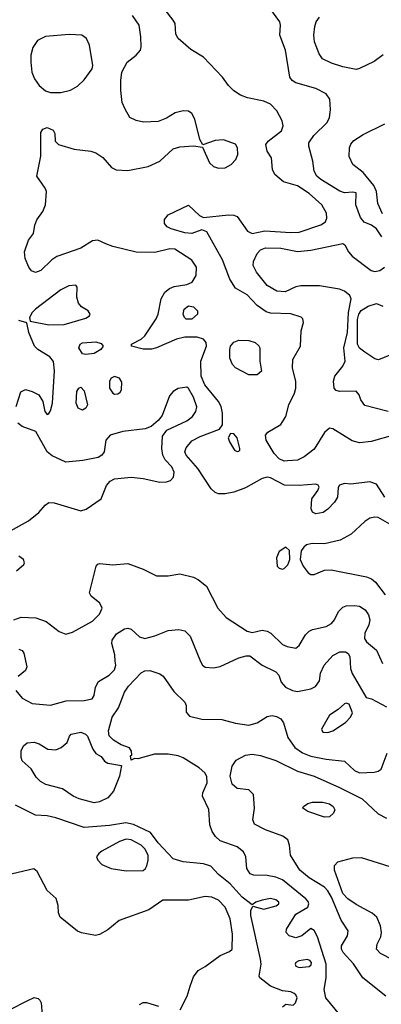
# Model space of a CAD drawing. Extents: x 1173029 to 1307123, y 522559 to 678521.
# Tile 210 of 256: x 1211311 to 1213464, y 596137 to 601997. Entities that reach past the tile are written whole.
import ezdxf

# ---------------------------------------------------------------- set-up
doc = ezdxf.new("R2010")
doc.units = 0

msp = doc.modelspace()

# ---------------------------------------------------------------- linework, layer by layer
at = {"layer": '0CON10XD'}
for points in [[(1213467, 600705), (1213435, 600752.5), (1213405, 600773.8), (1213362.4, 600792.4), (1213339.3, 600819.3), (1213311.5, 600895), (1213315, 600966.7), (1213295, 600971.2), (1213245, 600966.4), (1213217.4, 600977.4), (1213103.5, 601045), (1213080.5, 601065), (1213063.5, 601095), (1213056.5, 601155), (1213031.9, 601245), (1213033.1, 601265), (1213061.9, 601308.1), (1213142, 601385), (1213156, 601415), (1213161.2, 601461.2), (1213157.5, 601525), (1213135.7, 601555), (1213075, 601587.9), (1212955, 601621.4), (1212933.8, 601635), (1212919.2, 601655), (1212894.4, 601815), (1212860, 601905), (1212864.2, 601965), (1212860, 601985), (1212800.8, 602065)], [(1211857, 601117), (1211885, 601102.9), (1211955, 601100), (1212076, 601124), (1212144.2, 601155), (1212225, 601228.5), (1212265, 601241.1), (1212345.8, 601245.8), (1212398.3, 601238.3), (1212440, 601145), (1212465, 601122.5), (1212495, 601112.9), (1212534.5, 601115.5), (1212570, 601135), (1212598.6, 601165), (1212609.4, 601195), (1212607.5, 601235), (1212595.7, 601255.7), (1212525, 601282.9), (1212475, 601278), (1212401.7, 601251.7), (1212383.8, 601285), (1212354.4, 601405), (1212335, 601438.6), (1212315, 601453.1), (1212284.5, 601455.5), (1212236.8, 601443.2), (1212185, 601410.6), (1212135, 601391.8), (1212048, 601388), (1212005, 601397.5), (1211966.2, 601415), (1211938, 601465), (1211921.4, 601505), (1211912.7, 601575), (1211912.3, 601635), (1211919.6, 601685), (1211950, 601745), (1212004, 601785), (1212029.2, 601815), (1212034.3, 601835), (1212032.9, 601895), (1212021.4, 601965), (1211982.4, 602022.4)], [(1213543.8, 599526.2), (1213403, 599487), (1213335, 599479.5), (1213291.2, 599491.2), (1213175, 599562), (1213155, 599565.7), (1213125, 599540), (1213065, 599440.8), (1213005, 599394.5), (1212965, 599376.2), (1212905, 599370.7), (1212885, 599370), (1212855, 599383.9), (1212825.4, 599415), (1212777.5, 599495), (1212774.3, 599525), (1212787.5, 599542.5), (1212865, 599587.1), (1212895.5, 599635), (1212913.8, 599705), (1212947.1, 599775), (1212954.5, 599805), (1212954.3, 599844.3), (1212934.2, 599924.2), (1212937.3, 599975), (1212981.9, 600055), (1212987.5, 600145), (1213000, 600195), (1212996.7, 600216.7), (1212986, 600226), (1212925, 600247.3), (1212805, 600250.4), (1212778, 600258), (1212725.7, 600295.7), (1212665, 600360), (1212595, 600400), (1212562, 600452), (1212518.3, 600568.3), (1212424.6, 600734.6), (1212395.7, 600745.7), (1212335, 600725.5), (1212295, 600728.8), (1212212, 600752), (1212189.4, 600765), (1212173.1, 600785), (1212172.4, 600807.6), (1212194.2, 600835), (1212315, 600892.5), (1212381.9, 600831.9), (1212405, 600818.9), (1212555, 600835.4), (1212585, 600834.6), (1212605, 600826.4), (1212668.1, 600738.1), (1212695, 600724.6), (1212770.4, 600739.6), (1212925, 600730.5), (1212975, 600733.5), (1213104.6, 600775.4), (1213130.8, 600795), (1213140, 600815), (1213137.1, 600845), (1213108.9, 600895), (1213035, 600961.8), (1212965, 601007.8), (1212881.5, 601031.5), (1212830.6, 601075), (1212815.6, 601105.6), (1212810.6, 601175), (1212784.5, 601215), (1212776.5, 601255), (1212789.4, 601275), (1212870.5, 601335), (1212879.5, 601365), (1212873.5, 601395), (1212842.5, 601455), (1212805, 601493.9), (1212765, 601512.3), (1212667.1, 601532.9), (1212625, 601548), (1212585, 601574), (1212554, 601605), (1212518.8, 601655), (1212405, 601774), (1212329.7, 601819.7), (1212254, 601885), (1212240.8, 601910.8), (1212236, 601975), (1212224, 601995), (1212177.1, 602055)], [(1213475, 601788.6), (1213422.1, 601747.9), (1213334.1, 601705.9), (1213315, 601701.2), (1213235, 601715.6), (1213167.9, 601737.9), (1213113.8, 601765), (1213093.2, 601793.2), (1213065.7, 601865), (1213061.5, 601905), (1213067.3, 601957.3), (1213075.5, 601985), (1213095, 602013.1)], [(1211495, 601563.6), (1211555, 601564.6), (1211612.3, 601577.7), (1211655, 601601.5), (1211695, 601638.6), (1211743.1, 601705), (1211746.9, 601725), (1211727.1, 601845), (1211708, 601885), (1211680, 601905), (1211605, 601909.5), (1211465, 601896.5), (1211417.2, 601872.8), (1211388.9, 601831.1), (1211377.9, 601785), (1211376.2, 601745), (1211383.5, 601685), (1211398.1, 601645), (1211426.1, 601606.1), (1211463.5, 601573.5), (1211495, 601563.6)], [(1213472, 600842), (1213442.8, 600902.8), (1213434.4, 600975), (1213420.4, 601010.4), (1213355, 601087.1), (1213295, 601135.6), (1213273.3, 601183.3), (1213274.7, 601235.3), (1213282.8, 601257.2), (1213301.1, 601278.9), (1213355, 601313.1), (1213485, 601377.5)], [(1213484, 599155), (1213435, 599232.5), (1213396.2, 599246.2), (1213282.7, 599232.7), (1213244.2, 599235.8), (1213215, 599226.7), (1213206.4, 599213.6), (1213203.8, 599155), (1213186, 599125), (1213145, 599083.3), (1213117.5, 599065), (1213075, 599056), (1213055, 599066.7), (1213046.2, 599085), (1213050, 599145), (1213086.7, 599195), (1213093.3, 599215), (1213087.7, 599227.7), (1213073.6, 599233.6), (1212974.5, 599225.5), (1212887.2, 599227.2), (1212805, 599269.6), (1212785, 599273.8), (1212755, 599266.8), (1212655, 599210.4), (1212585, 599184.6), (1212535, 599175.4), (1212495.5, 599175.5), (1212473.7, 599183.7), (1212450, 599205), (1212371.5, 599325), (1212302.3, 599405), (1212294.6, 599425), (1212301.9, 599448.1), (1212335, 599490.6), (1212385, 599516.9), (1212499.7, 599560.3), (1212518, 599585), (1212518.9, 599655), (1212510.9, 599695), (1212494.2, 599724.2), (1212414, 599824), (1212391.1, 599875), (1212390.2, 599965), (1212423.4, 600055), (1212421.5, 600075), (1212405.3, 600095.3), (1212368.3, 600108.3), (1212295, 600107.4), (1212245.2, 600094.8), (1212125, 600043.5), (1212095, 600036.5), (1212045, 600036.4), (1211976.7, 600055), (1211976.7, 600065), (1212033.9, 600096.1), (1212055.4, 600114.6), (1212123.7, 600216.3), (1212136, 600245), (1212152.3, 600335), (1212175.3, 600374.7), (1212202.7, 600397.3), (1212230.1, 600409.9), (1212305, 600421.1), (1212336.9, 600435), (1212362.1, 600475), (1212363.2, 600525), (1212336.5, 600566.5), (1212235, 600631.9), (1212205, 600633.5), (1212115, 600610.9), (1212005, 600614), (1211865, 600647.1), (1211823.7, 600663.7), (1211775, 600684.1), (1211745, 600680.3), (1211675, 600636.9), (1211531.5, 600588.5), (1211501.7, 600568.3), (1211436.2, 600505), (1211405, 600492.9), (1211381.7, 600501.7), (1211365, 600523.3), (1211343.8, 600575), (1211338.8, 600615), (1211362.5, 600685), (1211392.5, 600725), (1211400, 600775), (1211412, 600805), (1211448.6, 600855), (1211464.3, 600895), (1211470, 600975), (1211463.3, 600995), (1211412, 601065), (1211435.8, 601185), (1211437.5, 601325), (1211447.5, 601345), (1211475, 601356), (1211509.5, 601339.5), (1211519.3, 601319.3), (1211522.5, 601275), (1211542.5, 601255), (1211635.8, 601225.8), (1211734.3, 601214.3), (1211765, 601204.2), (1211805, 601176), (1211857, 601117)], [(1213504.5, 599664.5), (1213365, 599700), (1213342, 599735), (1213332, 599765), (1213315, 599785.8), (1213214.2, 599784.2), (1213195, 599790), (1213184.1, 599804.1), (1213180, 599845), (1213188, 599875), (1213235.7, 599935), (1213249.5, 599965), (1213241.2, 600045), (1213262.3, 600135), (1213268, 600255), (1213285.3, 600335), (1213276.8, 600355), (1213245, 600380.6), (1213215, 600392.9), (1213095, 600412.9), (1212985, 600413.1), (1212955, 600406.9), (1212891.9, 600378.1), (1212841.7, 600381.7), (1212784.8, 600414.8), (1212720, 600495), (1212700.8, 600535), (1212703, 600557), (1212725.4, 600605), (1212745, 600626.5), (1212775, 600640.2), (1212865, 600637.3), (1212965, 600618.1), (1213045, 600625.8), (1213235, 600665.6), (1213247.7, 600657.7), (1213269.6, 600615), (1213290, 600590), (1213402.9, 600505), (1213425, 600498.8), (1213455.7, 600504.3), (1213483.5, 600525)], [(1211485, 600181.4), (1211575, 600183.5), (1211705, 600220.8), (1211726.7, 600235), (1211731.2, 600245), (1211718.8, 600265), (1211678.9, 600288.9), (1211660.9, 600310.9), (1211651.5, 600345), (1211652.5, 600405), (1211645, 600417.5), (1211604, 600414), (1211555, 600390), (1211404.2, 600275), (1211384, 600255), (1211370, 600225), (1211372.5, 600202.5), (1211485, 600181.4)], [(1213515, 600001.1), (1213447.8, 599972.2), (1213425, 599978.9), (1213365, 600018.2), (1213335, 600042.3), (1213321.7, 600065), (1213321.9, 600211.9), (1213329.2, 600245), (1213345, 600266.5), (1213385, 600291.2), (1213435, 600307.1), (1213472.3, 600292.3)], [(1212335, 600214.7), (1212302.9, 600215), (1212291.5, 600225), (1212283.9, 600243.9), (1212290.9, 600275), (1212315, 600293.6), (1212345, 600289.1), (1212370, 600265), (1212368.9, 600245), (1212335, 600214.7)], [(1211317.8, 599782.2), (1211345, 599795.7), (1211385, 599784.2), (1211425, 599763.8), (1211447.5, 599725), (1211461.2, 599665), (1211475, 599647.5), (1211485, 599652.5), (1211495, 599670), (1211505.5, 599714.5), (1211517.9, 599907.9), (1211512.7, 599962.7), (1211490.9, 599990.9), (1211418, 600035), (1211398.6, 600055), (1211364.4, 600135), (1211353, 600193), (1211305, 600207.5)], [(1211705, 600004.3), (1211685, 600009.2), (1211663.8, 600045), (1211670, 600065), (1211685, 600073.8), (1211765, 600079.3), (1211795, 600069.1), (1211807.1, 600055), (1211792.9, 600035), (1211755, 600009.4), (1211705, 600004.3)], [(1212725, 599884), (1212675, 599884.2), (1212596.7, 599925), (1212577.5, 599945), (1212562.6, 599982.6), (1212561.1, 600035), (1212565.6, 600055), (1212585, 600077.8), (1212615, 600089.5), (1212675, 600086.9), (1212713.3, 600075), (1212735, 600056.7), (1212740, 600045), (1212740, 599965), (1212750, 599905), (1212725, 599884)], [(1211875, 599768.8), (1211895, 599771.2), (1211909.5, 599780.5), (1211917.5, 599795), (1211919.3, 599839.3), (1211905, 599863.3), (1211875, 599873.8), (1211856.1, 599863.9), (1211846.2, 599845), (1211846.2, 599805), (1211865, 599773.8), (1211875, 599768.8)], [(1211237.5, 598945), (1211362.7, 599015), (1211425, 599063.3), (1211462.4, 599107.6), (1211485, 599122.9), (1211515, 599121.1), (1211675, 599074.4), (1211706.6, 599083.4), (1211795.7, 599145), (1211826.7, 599225), (1211849.1, 599250.9), (1211874.6, 599265.4), (1211975, 599274.5), (1212046.2, 599266.2), (1212145.9, 599244.1), (1212185, 599245.8), (1212208.8, 599255), (1212225.7, 599275), (1212230.5, 599305), (1212217.5, 599335), (1212177.6, 599377.6), (1212162.5, 599405), (1212156.8, 599445), (1212161.8, 599518.2), (1212186.2, 599553.8), (1212305, 599610), (1212340.4, 599635), (1212359.7, 599665), (1212366.2, 599693.8), (1212345, 599749.5), (1212315, 599802.5), (1212305, 599809.2), (1212255, 599802.5), (1212225, 599784), (1212202, 599758), (1212159.3, 599640.7), (1212135, 599611.2), (1212093.2, 599576.8), (1212057.4, 599562.6), (1211925, 599546.8), (1211849.2, 599525), (1211823.3, 599495), (1211814.5, 599425), (1211800, 599405), (1211778, 599392), (1211686.2, 599373.8), (1211585, 599364.5), (1211505, 599401.1), (1211475, 599424.6), (1211407.1, 599547.1), (1211325, 599575.5), (1211300.5, 599595)], [(1211289.2, 599695), (1211317.8, 599782.2)], [(1211685, 599673.8), (1211658.5, 599685), (1211647.5, 599715), (1211651.2, 599785), (1211662.5, 599805), (1211675, 599809.4), (1211695, 599787.5), (1211714.6, 599705.4), (1211705.2, 599684.8), (1211685, 599673.8)], [(1212605, 599427.5), (1212615, 599430), (1212621.2, 599435), (1212620.8, 599445), (1212605, 599508.8), (1212585, 599532), (1212565, 599533.3), (1212552.5, 599507.5), (1212560.8, 599485), (1212590, 599435), (1212605, 599427.5)], [(1213515.2, 598995.2), (1213445, 599034.5), (1213425, 599037.1), (1213395, 599030.9), (1213365, 599010.6), (1213285.3, 598934.7), (1213219.8, 598900.2), (1213125, 598877.1), (1213051.3, 598878.7), (1213019.1, 598870.9), (1213001.7, 598858.3), (1212986.2, 598835), (1212981.2, 598785), (1212998, 598745), (1213028, 598705), (1213045, 598694.2), (1213065, 598694.2), (1213125, 598720.5), (1213165, 598722.7), (1213375, 598681.9), (1213405, 598670), (1213429.8, 598649.8), (1213487.5, 598575)], [(1212875, 598726.7), (1212885, 598730), (1212907, 598753), (1212920, 598785), (1212917, 598837), (1212895, 598857.5), (1212855, 598832.5), (1212840, 598795), (1212843.9, 598743.9), (1212855, 598733.3), (1212875, 598726.7)], [(1211292.2, 598717.8), (1211335, 598753.8), (1211340, 598765), (1211332.5, 598785), (1211306, 598805)], [(1211275, 598425.4), (1211318.8, 598441.2), (1211407.7, 598437.7), (1211468, 598415), (1211545, 598356), (1211585, 598340), (1211625, 598352), (1211745, 598417.5), (1211785, 598459.2), (1211802.2, 598495), (1211788.1, 598525), (1211736.8, 598566.8), (1211726, 598585), (1211766.1, 598743.9), (1211775, 598757.5), (1211785, 598760), (1211865, 598752.5), (1211955, 598760), (1212045, 598727.5), (1212125, 598687.8), (1212195, 598686.9), (1212265, 598698.1), (1212345, 598678.6), (1212375, 598664.2), (1212422.9, 598625), (1212491.5, 598495), (1212540.1, 598440.1), (1212665, 598357.3), (1212695, 598350), (1212755, 598363.2), (1212785, 598358), (1212805.6, 598345.6), (1212875, 598278.5), (1212904.2, 598265.8), (1212955, 598255.7), (1212975, 598272.5), (1213012.9, 598335), (1213035, 598357.9), (1213055, 598368.5), (1213135, 598385.5), (1213167.4, 598402.6), (1213185.4, 598424.6), (1213210, 598475), (1213235, 598501.4), (1213255, 598508.9), (1213305, 598511.5), (1213335, 598506.2), (1213368.6, 598485), (1213386.9, 598455), (1213395.6, 598425), (1213390.6, 598395), (1213365.6, 598345), (1213363.1, 598315), (1213376.7, 598295), (1213435.4, 598245), (1213471.8, 598165)], [(1211288, 598005), (1211325, 597960), (1211385, 597928.1), (1211495, 597916.9), (1211587.6, 597942.4), (1211694.1, 597945.9), (1211742.5, 597955), (1211753.3, 597975), (1211761.2, 598025), (1211780.9, 598059.1), (1211844, 598095), (1211875, 598128), (1211882.2, 598155), (1211879.1, 598179.1), (1211877.4, 598217.4), (1211858.6, 598285), (1211860.6, 598305), (1211888.1, 598341.9), (1211935, 598370.9), (1211955, 598375.5), (1211975, 598370), (1212025, 598324.4), (1212055, 598314.5), (1212115, 598329.5), (1212195, 598361.2), (1212258.7, 598368.7), (1212295, 598359.2), (1212325, 598328), (1212387.6, 598177.6), (1212400, 598155), (1212415, 598144.2), (1212465, 598140), (1212505, 598146.7), (1212615, 598198.6), (1212658.7, 598211.3), (1212680.2, 598210.2), (1212755, 598154.5), (1212836, 598115), (1212852.9, 598095), (1212866.7, 598055), (1212894.3, 598025), (1212934.8, 598004.8), (1212965, 597999.7), (1213045, 598014.1), (1213071.7, 598028.3), (1213096.9, 598063.1), (1213102.7, 598107.3), (1213123.3, 598155), (1213175, 598212.5), (1213216.2, 598235), (1213250.8, 598235), (1213266.5, 598225), (1213277.3, 598207.3), (1213280.9, 598135), (1213289.5, 598105), (1213373, 597963), (1213405, 597956), (1213495, 597906.9)], [(1211305, 598251.2), (1211325, 598243.3), (1211335, 598227.5), (1211353.3, 598145), (1211345.9, 598124.1), (1211301.7, 598088.3)], [(1213217.5, 596075), (1213132.9, 596175), (1213123.1, 596225), (1213135.4, 596295), (1213134.8, 596375), (1213085, 596538.8), (1213065, 596576.2), (1213045, 596588), (1212991.4, 596545), (1212955, 596532.5), (1212916, 596545), (1212898.1, 596565), (1212899.5, 596585), (1212955, 596672.5), (1213027.1, 596715), (1213033.1, 596735), (1213027.9, 596747.9), (1213014.4, 596765), (1212875, 596877.1), (1212835, 596893.3), (1212784, 596904), (1212705.4, 596905.4), (1212683.6, 596913.7), (1212662.3, 596945), (1212658.2, 597015), (1212643.6, 597045), (1212605, 597074), (1212505, 597110.8), (1212475.7, 597135.7), (1212457.3, 597165), (1212443.9, 597205), (1212437, 597297), (1212400, 597375), (1212402, 597395), (1212426.4, 597455), (1212425, 597492.5), (1212412.9, 597515), (1212380, 597545), (1212284.3, 597604.3), (1212254.6, 597615.4), (1212195.3, 597625.3), (1212113.9, 597626.1), (1212015, 597597.5), (1211995, 597600), (1211975, 597590), (1211970, 597615), (1211977.5, 597622.5), (1211977, 597643), (1211965, 597663.3), (1211915, 597682), (1211869.2, 597709.2), (1211843.9, 597733.9), (1211838.8, 597765), (1211861.5, 597845), (1211899.1, 597900.9), (1211934.2, 597995), (1211958.8, 598031.2), (1212035, 598110.5), (1212055, 598122.2), (1212085, 598124.3), (1212144.5, 598104.5), (1212165, 598090), (1212228, 597998), (1212294, 597935), (1212301.2, 597915), (1212302, 597875), (1212322.1, 597852.1), (1212395, 597834.3), (1212515, 597832.9), (1212595, 597809.4), (1212675, 597798.1), (1212725, 597811.4), (1212785, 597850), (1212815, 597855.7), (1212840.5, 597850.5), (1212865, 597836.7), (1212882.3, 597812.3), (1212907.8, 597725), (1212948.5, 597665), (1212994.4, 597634.4), (1213043.6, 597613.6), (1213136.4, 597596.4), (1213244.6, 597584.6), (1213305, 597529.4), (1213333.8, 597513.8), (1213422, 597518), (1213446.2, 597523.8), (1213462.9, 597537.1), (1213499.1, 597630.9)], [(1213145, 597754.3), (1213175, 597764.3), (1213250, 597815), (1213280.8, 597845), (1213291.7, 597871.7), (1213273, 597923), (1213255, 597930), (1213245, 597926.2), (1213208, 597892), (1213155, 597857.5), (1213108.8, 597775), (1213116.2, 597756.2), (1213145, 597754.3)], [(1211755, 597336.4), (1211665, 597360), (1211630, 597375), (1211565, 597419.2), (1211466.7, 597445), (1211433.9, 597463.9), (1211408.3, 597488.3), (1211379.1, 597539.1), (1211326.4, 597586.4), (1211320, 597605), (1211320, 597645), (1211332.5, 597675), (1211355, 597693.3), (1211397.7, 597697.7), (1211427, 597687), (1211477.5, 597655), (1211525, 597652), (1211557.5, 597665), (1211592.5, 597695), (1211606.4, 597733.6), (1211617.5, 597745), (1211675, 597756), (1211702.5, 597745), (1211713.6, 597733.6), (1211746.2, 597655), (1211765, 597630), (1211795, 597612.5), (1211815, 597583.3), (1211835, 597572), (1211917.5, 597557.5), (1211905.7, 597495), (1211869.4, 597405), (1211835, 597366.7), (1211785, 597341.8), (1211755, 597336.4)], [(1213491.1, 596185), (1213354.4, 596295), (1213298.1, 596378.1), (1213235.9, 596445.9), (1213227.3, 596465), (1213227.5, 596485), (1213263.1, 596545), (1213266.7, 596575), (1213225, 596638.6), (1213167.7, 596775), (1213145, 596813.1), (1213125, 596833.2), (1213035, 596890.4), (1212978.5, 596935), (1212923.3, 597025), (1212917.8, 597085), (1212907.1, 597115), (1212877.8, 597137.8), (1212774, 597175), (1212709.4, 597209.4), (1212698.6, 597235), (1212709.1, 597305), (1212703.3, 597385), (1212675, 597413.3), (1212605, 597420.5), (1212575, 597447.1), (1212563.2, 597495), (1212576, 597555), (1212600.1, 597589.9), (1212655, 597619.1), (1212695, 597626.5), (1212745, 597618.4), (1212835, 597587.5), (1212965, 597525.3), (1213064.8, 597494.8), (1213215, 597428.2), (1213349.6, 597359.6), (1213445, 597271.1), (1213495, 597245.4)], [(1212875, 596122.5), (1212895, 596137.5), (1212938.3, 596131.7), (1212953.6, 596146.4), (1212962, 596175), (1212955, 596193.3), (1212945, 596201.2), (1212925, 596211.2), (1212875, 596218), (1212805, 596245.7), (1212740, 596295), (1212736.2, 596305), (1212748.9, 596375), (1212745.5, 596405), (1212687.1, 596665), (1212688, 596695), (1212698.3, 596721.7), (1212765, 596704.2), (1212837.5, 596722.5), (1212854, 596735), (1212854, 596745), (1212835, 596758.9), (1212805, 596766.4), (1212755, 596757.8), (1212717.5, 596745), (1212695, 596730), (1212634.7, 596774.7), (1212563.6, 596855), (1212495, 596910), (1212448.8, 596958.8), (1212405, 596973.3), (1212285, 596985.4), (1212225, 597002.3), (1212135, 597097.8), (1212089.9, 597159.9), (1211987.5, 597207.5), (1211943.3, 597216.7), (1211845, 597201.3), (1211695, 597189.5), (1211526.6, 597246.6), (1211475, 597258.7), (1211405, 597261.9), (1211365, 597281.9), (1211285, 597321.9)], [(1213125, 597250), (1213026.7, 597285), (1212996.7, 597305), (1213000, 597315), (1213027, 597333), (1213055, 597340), (1213115, 597340.4), (1213155, 597330.8), (1213177.5, 597315), (1213188.2, 597295), (1213178.5, 597275), (1213155, 597251.9), (1213125, 597250)], [(1211945, 596931.4), (1212045, 596932.7), (1212060, 596945), (1212068.2, 596961.8), (1212076.4, 596995), (1212074.8, 597025), (1212055, 597061.8), (1212035, 597083.5), (1211975, 597115.2), (1211945, 597118.9), (1211905, 597106.9), (1211800.6, 597049.4), (1211781.4, 597035), (1211768.6, 597015), (1211775.8, 596995), (1211799.8, 596969.8), (1211855.4, 596945.4), (1211945, 596931.4)], [(1213532.4, 596402.4), (1213458.7, 596438.7), (1213435.5, 596465), (1213439.1, 596495), (1213460.5, 596539.5), (1213465.4, 596565), (1213460, 596605), (1213438.2, 596655), (1213410.1, 596680.1), (1213315, 596730.4), (1213264.4, 596765), (1213235, 596796.2), (1213184.6, 596935.4), (1213186.2, 596963.8), (1213204.5, 596985.5), (1213295, 597007.9), (1213345, 597010.4), (1213515, 596957.1)], [(1212265.5, 596105), (1212307.7, 596185), (1212326.2, 596245), (1212345, 596301.2), (1212372.6, 596337.4), (1212415, 596361.5), (1212505, 596428.2), (1212559.3, 596450.7), (1212575.7, 596465), (1212578.4, 596555), (1212563.8, 596645), (1212535.2, 596715.2), (1212495, 596757.5), (1212455, 596774), (1212415, 596779.2), (1212315, 596756.9), (1212163, 596757), (1212080.2, 596699.8), (1211903.4, 596636.6), (1211835, 596580), (1211786.8, 596553.2), (1211762.7, 596547.3), (1211678.6, 596561.4), (1211655, 596571.4), (1211552, 596655), (1211540.8, 596680.8), (1211540, 596725), (1211527.5, 596767.5), (1211475, 596814), (1211415, 596928), (1211395, 596942.9), (1211234.1, 596905.9)], [(1212975, 596355.7), (1213035, 596361.5), (1213047.1, 596372.9), (1213048.5, 596385), (1213038.2, 596398.2), (1213025, 596402.9), (1212973.3, 596395), (1212956, 596385), (1212951.4, 596375), (1212955, 596364.2), (1212975, 596355.7)], [(1211253, 596107), (1211355, 596157.5), (1211397.7, 596177.7), (1211421.2, 596171.2), (1211431.4, 596161.4), (1211438.6, 596145), (1211445.4, 596075)], [(1212025, 596136.4), (1212045, 596147.3), (1212065, 596148.2), (1212138, 596125)]]:
    msp.add_lwpolyline(points, dxfattribs=at)

doc.saveas('drawing.dxf')
